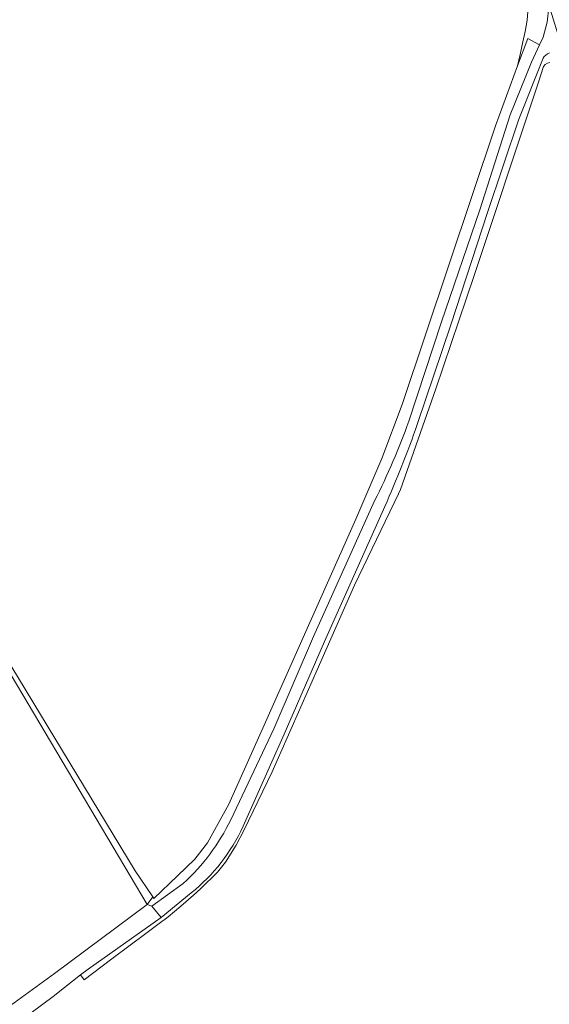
# Model space of a CAD drawing. Extents: x 184422 to 188298, y 343471 to 350189.
# Tile 48 of 256: x 185479 to 185613, y 347087 to 347336. Entities that reach past the tile are written whole.
import ezdxf

# ---------------------------------------------------------------- set-up
doc = ezdxf.new("R2010")
doc.units = 0
for name, color, linetype, lineweight in [('B-WA-GR-BOUWLAND-GV', 252, 'Continuous', 13), ('B-WA-GR-GRAS-GV', 252, 'Continuous', 13), ('B-WA-OG-TERREIN_ERF-GV', 252, 'Continuous', 18), ('B-WA-OG-WEG-GV', 252, 'Continuous', 18), ('B-WA-VH-VERHARDING_HALFVERHARDING_GRIND-GV', 252, 'Continuous', 18)]:
    doc.layers.add(name, color=color, linetype=linetype, lineweight=lineweight)

msp = doc.modelspace()

# ---------------------------------------------------------------- linework, layer by layer
at = {"layer": 'B-WA-GR-BOUWLAND-GV', "flags": 128}
for points in [[(185463.801, 347193.756), (185508.184, 347120.625), (185512.676, 347114), (185512.876, 347113.546), (185518.847, 347119.29), (185523.303, 347123.517), (185526.518, 347127.666), (185531.896, 347137.452), (185541.153, 347158.258), (185563.987, 347209.657), (185570.599, 347224.998), (185575.713, 347238.663), (185599.34, 347309.194), (185604.984, 347324.424), (185605.631, 347327.303), (185606.325, 347330.473), (185606.86, 347333.09), (185607.353, 347336.006), (185607.679, 347339.262)], [(185463.801, 347193.756), (185508.184, 347120.625), (185512.676, 347114), (185512.876, 347113.546), (185518.847, 347119.29), (185523.303, 347123.517), (185526.518, 347127.666), (185531.896, 347137.452), (185541.153, 347158.258), (185563.987, 347209.657), (185570.599, 347224.998), (185575.713, 347238.663), (185599.34, 347309.194), (185604.984, 347324.424), (185605.631, 347327.303), (185606.325, 347330.473), (185606.86, 347333.09), (185607.353, 347336.006), (185607.679, 347339.262)], [(185463.801, 347193.756), (185508.184, 347120.625), (185512.676, 347114), (185512.876, 347113.546), (185518.847, 347119.29), (185523.303, 347123.517), (185526.518, 347127.666), (185531.896, 347137.452), (185541.153, 347158.258), (185563.987, 347209.657), (185570.599, 347224.998), (185575.713, 347238.663), (185599.34, 347309.194), (185604.984, 347324.424), (185605.631, 347327.303), (185606.325, 347330.473), (185606.86, 347333.09), (185607.353, 347336.006), (185607.679, 347339.262)], [(185613.127, 347325.277), (185612.53, 347325.139), (185611.982, 347324.78), (185611.535, 347324.281), (185610.262, 347320.285), (185609.059, 347316.739), (185593.969, 347271.319), (185584.27, 347242.641), (185575.314, 347217.167), (185574.845, 347216.073), (185563.728, 347192.954), (185554.24, 347171.493), (185542.823, 347145.682), (185535.646, 347130.835), (185533.736, 347127.076), (185531.076, 347122.764), (185528.992, 347120.214), (185524.726, 347116.019), (185522.91, 347114.4), (185519.731, 347111.665), (185516.525, 347108.975), (185515.726, 347108.375), (185514.927, 347107.775), (185510.847, 347104.714), (185502.283, 347098.287), (185495.261, 347093.016), (185494.365, 347094.209), (185488.299, 347089.416), (185487.76, 347088.99), (185453.196, 347063.36)], [(185613.127, 347325.277), (185612.53, 347325.139), (185611.982, 347324.78), (185611.535, 347324.281), (185610.262, 347320.285), (185609.059, 347316.739), (185593.969, 347271.319), (185584.27, 347242.641), (185575.314, 347217.167), (185574.845, 347216.073), (185563.728, 347192.954), (185554.24, 347171.493), (185542.823, 347145.682), (185535.646, 347130.835), (185533.736, 347127.076), (185531.076, 347122.764), (185528.992, 347120.214), (185524.726, 347116.019), (185522.91, 347114.4), (185519.731, 347111.665), (185516.525, 347108.975), (185515.726, 347108.375), (185514.927, 347107.775), (185510.847, 347104.714), (185502.283, 347098.287), (185495.261, 347093.016), (185494.365, 347094.209), (185488.299, 347089.416), (185487.76, 347088.99), (185453.196, 347063.36)], [(185613.127, 347325.277), (185612.53, 347325.139), (185611.982, 347324.78), (185611.535, 347324.281), (185610.262, 347320.285), (185609.059, 347316.739), (185593.969, 347271.319), (185584.27, 347242.641), (185575.314, 347217.167), (185574.845, 347216.073), (185563.728, 347192.954), (185554.24, 347171.493), (185542.823, 347145.682), (185535.646, 347130.835), (185533.736, 347127.076), (185531.076, 347122.764), (185528.992, 347120.214), (185524.726, 347116.019), (185522.91, 347114.4), (185519.731, 347111.665), (185516.525, 347108.975), (185515.726, 347108.375), (185514.927, 347107.775), (185510.847, 347104.714), (185502.283, 347098.287), (185495.261, 347093.016), (185494.365, 347094.209), (185488.299, 347089.416), (185487.76, 347088.99), (185453.196, 347063.36)]]:
    msp.add_lwpolyline(points, dxfattribs=at)
at = {"layer": 'B-WA-GR-GRAS-GV', "flags": 128}
msp.add_lwpolyline([(185511.194, 347112.06), (185512.676, 347114), (185508.184, 347120.625), (185463.801, 347193.756), (185463.016, 347193.34), (185476.802, 347170.115)], close=True, dxfattribs=at)
msp.add_lwpolyline([(185511.194, 347112.06), (185512.676, 347114), (185508.184, 347120.625), (185463.801, 347193.756), (185463.016, 347193.34), (185476.802, 347170.115)], close=True, dxfattribs=at)
msp.add_lwpolyline([(185511.194, 347112.06), (185512.676, 347114), (185508.184, 347120.625), (185463.801, 347193.756), (185463.016, 347193.34), (185476.802, 347170.115)], close=True, dxfattribs=at)
at = {"layer": 'B-WA-OG-TERREIN_ERF-GV', "flags": 128}
msp.add_lwpolyline([(185425.525, 347049.346), (185487.731, 347094.563), (185511.194, 347112.06), (185476.802, 347170.115)], dxfattribs=at)
msp.add_lwpolyline([(185425.525, 347049.346), (185487.731, 347094.563), (185511.194, 347112.06), (185476.802, 347170.115)], dxfattribs=at)
msp.add_lwpolyline([(185425.525, 347049.346), (185487.731, 347094.563), (185511.194, 347112.06), (185476.802, 347170.115)], dxfattribs=at)
at = {"layer": 'B-WA-OG-WEG-GV', "flags": 128}
for points in [[(185612.017, 347343.577), (185610.541, 347348.391), (185609.154, 347347.912), (185607.877, 347347.505), (185606.846, 347350.711), (185607.24, 347347.784), (185607.486, 347345.608), (185607.717, 347341.892), (185607.679, 347339.262), (185607.353, 347336.006), (185606.86, 347333.09), (185606.325, 347330.473), (185605.631, 347327.303), (185604.984, 347324.424)], [(185612.017, 347343.577), (185610.541, 347348.391), (185609.154, 347347.912), (185607.877, 347347.505), (185606.846, 347350.711), (185607.24, 347347.784), (185607.486, 347345.608), (185607.717, 347341.892), (185607.679, 347339.262), (185607.353, 347336.006), (185606.86, 347333.09), (185606.325, 347330.473), (185605.631, 347327.303), (185604.984, 347324.424)], [(185612.017, 347343.577), (185610.541, 347348.391), (185609.154, 347347.912), (185607.877, 347347.505), (185606.846, 347350.711), (185607.24, 347347.784), (185607.486, 347345.608), (185607.717, 347341.892), (185607.679, 347339.262), (185607.353, 347336.006), (185606.86, 347333.09), (185606.325, 347330.473), (185605.631, 347327.303), (185604.984, 347324.424)], [(185604.984, 347324.424), (185607.54, 347331.323), (185610.545, 347329.779), (185611.435, 347331.708), (185612.446, 347335.503), (185612.85, 347339.168), (185612.992, 347339.587)], [(185604.984, 347324.424), (185607.54, 347331.323), (185610.545, 347329.779), (185611.435, 347331.708), (185612.446, 347335.503), (185612.85, 347339.168), (185612.992, 347339.587)], [(185604.984, 347324.424), (185607.54, 347331.323), (185610.545, 347329.779), (185611.435, 347331.708), (185612.446, 347335.503), (185612.85, 347339.168), (185612.992, 347339.587)], [(185577.442, 347234.407), (185585.695, 347259.587), (185595.43, 347287.933), (185603.079, 347311.976), (185608.512, 347325.375), (185610.545, 347329.779), (185607.54, 347331.323), (185604.984, 347324.424), (185599.34, 347309.194), (185575.713, 347238.663), (185570.599, 347224.998), (185563.987, 347209.657), (185541.153, 347158.258), (185531.896, 347137.452), (185526.518, 347127.666), (185523.303, 347123.517), (185518.847, 347119.29), (185512.876, 347113.546), (185512.676, 347114), (185511.194, 347112.06)], [(185577.442, 347234.407), (185585.695, 347259.587), (185595.43, 347287.933), (185603.079, 347311.976), (185608.512, 347325.375), (185610.545, 347329.779), (185607.54, 347331.323), (185604.984, 347324.424), (185599.34, 347309.194), (185575.713, 347238.663), (185570.599, 347224.998), (185563.987, 347209.657), (185541.153, 347158.258), (185531.896, 347137.452), (185526.518, 347127.666), (185523.303, 347123.517), (185518.847, 347119.29), (185512.876, 347113.546), (185512.676, 347114), (185511.194, 347112.06)], [(185577.442, 347234.407), (185585.695, 347259.587), (185595.43, 347287.933), (185603.079, 347311.976), (185608.512, 347325.375), (185610.545, 347329.779), (185607.54, 347331.323), (185604.984, 347324.424), (185599.34, 347309.194), (185575.713, 347238.663), (185570.599, 347224.998), (185563.987, 347209.657), (185541.153, 347158.258), (185531.896, 347137.452), (185526.518, 347127.666), (185523.303, 347123.517), (185518.847, 347119.29), (185512.876, 347113.546), (185512.676, 347114), (185511.194, 347112.06)], [(185611.398, 347326.343), (185605.275, 347310.939), (185597.365, 347287.245), (185588.059, 347258.805), (185579.585, 347233.619)], [(185611.398, 347326.343), (185605.275, 347310.939), (185597.365, 347287.245), (185588.059, 347258.805), (185579.585, 347233.619)], [(185611.398, 347326.343), (185605.275, 347310.939), (185597.365, 347287.245), (185588.059, 347258.805), (185579.585, 347233.619)], [(185494.365, 347094.209), (185495.261, 347093.016), (185502.283, 347098.287), (185510.847, 347104.714), (185514.927, 347107.775), (185515.726, 347108.375), (185516.525, 347108.975), (185519.731, 347111.665), (185522.91, 347114.4), (185524.726, 347116.019), (185528.992, 347120.214), (185531.076, 347122.764), (185533.736, 347127.076), (185535.646, 347130.835), (185542.823, 347145.682), (185554.24, 347171.493), (185563.728, 347192.954), (185574.845, 347216.073), (185575.314, 347217.167), (185584.27, 347242.641), (185593.969, 347271.319), (185609.059, 347316.739), (185610.262, 347320.285), (185611.535, 347324.281), (185611.982, 347324.78), (185612.53, 347325.139), (185613.127, 347325.277)], [(185494.365, 347094.209), (185495.261, 347093.016), (185502.283, 347098.287), (185510.847, 347104.714), (185514.927, 347107.775), (185515.726, 347108.375), (185516.525, 347108.975), (185519.731, 347111.665), (185522.91, 347114.4), (185524.726, 347116.019), (185528.992, 347120.214), (185531.076, 347122.764), (185533.736, 347127.076), (185535.646, 347130.835), (185542.823, 347145.682), (185554.24, 347171.493), (185563.728, 347192.954), (185574.845, 347216.073), (185575.314, 347217.167), (185584.27, 347242.641), (185593.969, 347271.319), (185609.059, 347316.739), (185610.262, 347320.285), (185611.535, 347324.281), (185611.982, 347324.78), (185612.53, 347325.139), (185613.127, 347325.277)], [(185494.365, 347094.209), (185495.261, 347093.016), (185502.283, 347098.287), (185510.847, 347104.714), (185514.927, 347107.775), (185515.726, 347108.375), (185516.525, 347108.975), (185519.731, 347111.665), (185522.91, 347114.4), (185524.726, 347116.019), (185528.992, 347120.214), (185531.076, 347122.764), (185533.736, 347127.076), (185535.646, 347130.835), (185542.823, 347145.682), (185554.24, 347171.493), (185563.728, 347192.954), (185574.845, 347216.073), (185575.314, 347217.167), (185584.27, 347242.641), (185593.969, 347271.319), (185609.059, 347316.739), (185610.262, 347320.285), (185611.535, 347324.281), (185611.982, 347324.78), (185612.53, 347325.139), (185613.127, 347325.277)], [(185532.345, 347133.523), (185543.244, 347156.546), (185553.34, 347179.918), (185568.771, 347214.275)], [(185532.345, 347133.523), (185543.244, 347156.546), (185553.34, 347179.918), (185568.771, 347214.275)], [(185532.345, 347133.523), (185543.244, 347156.546), (185553.34, 347179.918), (185568.771, 347214.275)], [(185571.353, 347212.855), (185556.068, 347178.644), (185545.867, 347155.211), (185535.493, 347131.854)], [(185571.353, 347212.855), (185556.068, 347178.644), (185545.867, 347155.211), (185535.493, 347131.854)], [(185571.353, 347212.855), (185556.068, 347178.644), (185545.867, 347155.211), (185535.493, 347131.854)], [(185511.194, 347112.06), (185512.395, 347111.607), (185520.35, 347117.389)], [(185511.194, 347112.06), (185512.395, 347111.607), (185520.35, 347117.389)], [(185511.194, 347112.06), (185512.395, 347111.607), (185520.35, 347117.389)], [(185522.366, 347115.006), (185514.781, 347108.776), (185496.276, 347095.719), (185494.365, 347094.209)], [(185522.366, 347115.006), (185514.781, 347108.776), (185496.276, 347095.719), (185494.365, 347094.209)], [(185522.366, 347115.006), (185514.781, 347108.776), (185496.276, 347095.719), (185494.365, 347094.209)], [(185453.196, 347063.36), (185487.76, 347088.99), (185488.299, 347089.416), (185494.365, 347094.209), (185496.276, 347095.719), (185514.781, 347108.776), (185512.395, 347111.607), (185511.194, 347112.06), (185487.731, 347094.563), (185425.525, 347049.346)], [(185453.196, 347063.36), (185487.76, 347088.99), (185488.299, 347089.416), (185494.365, 347094.209), (185496.276, 347095.719), (185514.781, 347108.776), (185512.395, 347111.607), (185511.194, 347112.06), (185487.731, 347094.563), (185425.525, 347049.346)], [(185453.196, 347063.36), (185487.76, 347088.99), (185488.299, 347089.416), (185494.365, 347094.209), (185496.276, 347095.719), (185514.781, 347108.776), (185512.395, 347111.607), (185511.194, 347112.06), (185487.731, 347094.563), (185425.525, 347049.346)]]:
    msp.add_lwpolyline(points, dxfattribs=at)
at = {"layer": 'B-WA-OG-WEG-GV'}
for points in [[(185613.021, 347327.699, 0.1487463), (185611.398, 347326.343)], [(185613.021, 347327.699, 0.1487463), (185611.398, 347326.343)], [(185613.021, 347327.699, 0.1487463), (185611.398, 347326.343)], [(185568.771, 347214.275, 0.029862), (185577.442, 347234.407)], [(185568.771, 347214.275, 0.029862), (185577.442, 347234.407)], [(185568.771, 347214.275, 0.029862), (185577.442, 347234.407)], [(185579.585, 347233.619, -0.0199692), (185571.353, 347212.855)], [(185579.585, 347233.619, -0.0199692), (185571.353, 347212.855)], [(185579.585, 347233.619, -0.0199692), (185571.353, 347212.855)], [(185520.35, 347117.389, 0.0969142), (185532.345, 347133.523)], [(185520.35, 347117.389, 0.0969142), (185532.345, 347133.523)], [(185520.35, 347117.389, 0.0969142), (185532.345, 347133.523)], [(185535.493, 347131.854, -0.1163553), (185522.366, 347115.006)], [(185535.493, 347131.854, -0.1163553), (185522.366, 347115.006)], [(185535.493, 347131.854, -0.1163553), (185522.366, 347115.006)]]:
    msp.add_lwpolyline(points, format="xyb", dxfattribs=at)
at = {"layer": 'B-WA-VH-VERHARDING_HALFVERHARDING_GRIND-GV', "flags": 128}
for points in [[(185616.756, 347327.155), (185616.047, 347329.504), (185612.992, 347339.587), (185612.85, 347339.168), (185612.446, 347335.503), (185611.435, 347331.708), (185610.545, 347329.779), (185608.512, 347325.375), (185603.079, 347311.976), (185595.43, 347287.933), (185585.695, 347259.587), (185577.442, 347234.407)], [(185616.756, 347327.155), (185616.047, 347329.504), (185612.992, 347339.587), (185612.85, 347339.168), (185612.446, 347335.503), (185611.435, 347331.708), (185610.545, 347329.779), (185608.512, 347325.375), (185603.079, 347311.976), (185595.43, 347287.933), (185585.695, 347259.587), (185577.442, 347234.407)], [(185616.756, 347327.155), (185616.047, 347329.504), (185612.992, 347339.587), (185612.85, 347339.168), (185612.446, 347335.503), (185611.435, 347331.708), (185610.545, 347329.779), (185608.512, 347325.375), (185603.079, 347311.976), (185595.43, 347287.933), (185585.695, 347259.587), (185577.442, 347234.407)], [(185579.585, 347233.619), (185588.059, 347258.805), (185597.365, 347287.245), (185605.275, 347310.939), (185611.398, 347326.343)], [(185579.585, 347233.619), (185588.059, 347258.805), (185597.365, 347287.245), (185605.275, 347310.939), (185611.398, 347326.343)], [(185579.585, 347233.619), (185588.059, 347258.805), (185597.365, 347287.245), (185605.275, 347310.939), (185611.398, 347326.343)], [(185568.771, 347214.275), (185553.34, 347179.918), (185543.244, 347156.546), (185532.345, 347133.523)], [(185568.771, 347214.275), (185553.34, 347179.918), (185543.244, 347156.546), (185532.345, 347133.523)], [(185568.771, 347214.275), (185553.34, 347179.918), (185543.244, 347156.546), (185532.345, 347133.523)], [(185535.493, 347131.854), (185545.867, 347155.211), (185556.068, 347178.644), (185571.353, 347212.855)], [(185535.493, 347131.854), (185545.867, 347155.211), (185556.068, 347178.644), (185571.353, 347212.855)], [(185535.493, 347131.854), (185545.867, 347155.211), (185556.068, 347178.644), (185571.353, 347212.855)], [(185520.35, 347117.389), (185512.395, 347111.607), (185514.781, 347108.776), (185522.366, 347115.006)], [(185520.35, 347117.389), (185512.395, 347111.607), (185514.781, 347108.776), (185522.366, 347115.006)], [(185520.35, 347117.389), (185512.395, 347111.607), (185514.781, 347108.776), (185522.366, 347115.006)]]:
    msp.add_lwpolyline(points, dxfattribs=at)
at = {"layer": 'B-WA-VH-VERHARDING_HALFVERHARDING_GRIND-GV'}
for points in [[(185611.398, 347326.343, -0.1487463), (185613.021, 347327.699)], [(185611.398, 347326.343, -0.1487463), (185613.021, 347327.699)], [(185611.398, 347326.343, -0.1487463), (185613.021, 347327.699)], [(185577.442, 347234.407, -0.029862), (185568.771, 347214.275)], [(185577.442, 347234.407, -0.029862), (185568.771, 347214.275)], [(185577.442, 347234.407, -0.029862), (185568.771, 347214.275)], [(185571.353, 347212.855, 0.0199692), (185579.585, 347233.619)], [(185571.353, 347212.855, 0.0199692), (185579.585, 347233.619)], [(185571.353, 347212.855, 0.0199692), (185579.585, 347233.619)], [(185532.345, 347133.523, -0.0969142), (185520.35, 347117.389)], [(185532.345, 347133.523, -0.0969142), (185520.35, 347117.389)], [(185532.345, 347133.523, -0.0969142), (185520.35, 347117.389)], [(185522.366, 347115.006, 0.1163553), (185535.493, 347131.854)], [(185522.366, 347115.006, 0.1163553), (185535.493, 347131.854)], [(185522.366, 347115.006, 0.1163553), (185535.493, 347131.854)]]:
    msp.add_lwpolyline(points, format="xyb", dxfattribs=at)

doc.saveas('drawing.dxf')
